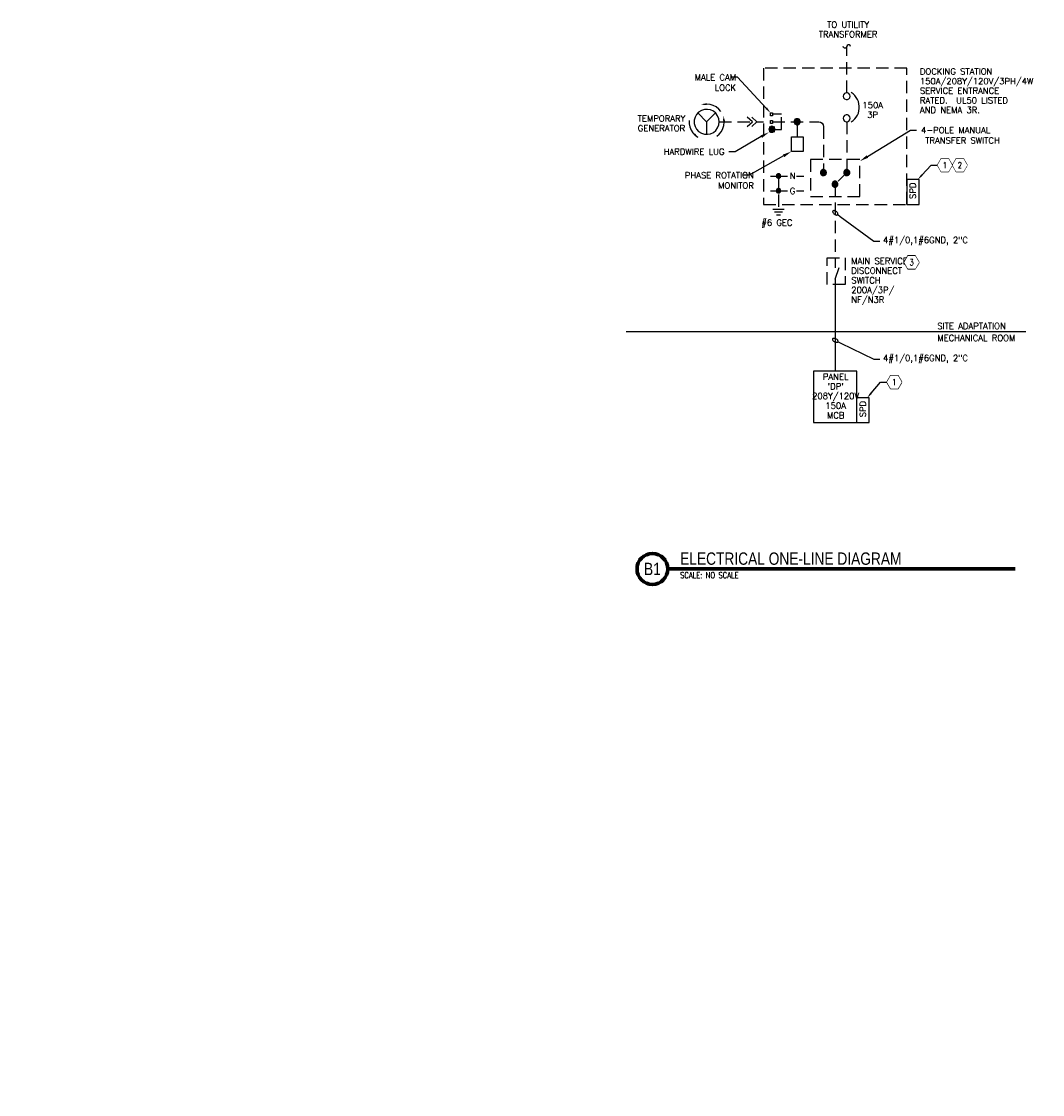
# Model space of a CAD drawing. Header units: inches. Extents: x 0 to 137, y 0 to 174.
# Tile 1 of 2: x 103 to 123, y 152 to 174. Entities that reach past the tile are written whole.
import ezdxf
from ezdxf import colors
from ezdxf.entities.mleader import LeaderData, LeaderLine
from ezdxf.enums import TextEntityAlignment as Align
from ezdxf.math import Vec2, Vec3

# ---------------------------------------------------------------- set-up
doc = ezdxf.new("R2010")
doc.units = ezdxf.units.IN
doc.header["$MEASUREMENT"] = 0
doc.set_wipeout_variables(frame=1)
doc.linetypes.add('HIDDEN', pattern=[0.375, 0.25, -0.125])
for name, color, linetype, lineweight in [('E-ANNO-KEYN', 2, 'Continuous', 25), ('E-ANNO-SCRN', 250, 'Continuous', 18), ('E-ANNO-TEXT', 2, 'Continuous', 25), ('E-DIAG-GRPH', 3, 'Continuous', 35), ('E-DIAG-GRPH-HIDD', 3, 'HIDDEN', 35), ('S-ANNO-SYMB', 2, 'Continuous', 25)]:
    doc.layers.add(name, color=color, linetype=linetype, lineweight=lineweight)
doc.layers.add('G-ANNO-TTLB', color=7, linetype='Continuous')
doc.styles.add('Annotative', font='romans.shx')
doc.styles.add('Arial', font='romans.shx', dxfattribs={"width": 0.8})
doc.styles.add('ROMANS', font='ROMANS.shx', dxfattribs={"width": 0.8})
doc.styles.add('TITLES', font='swiss.ttf', dxfattribs={"height": 0.25})

# ---------------------------------------------------------------- blocks, each defined once
blk = doc.blocks.new('Loop_2')
at = {"color": 1}
blk.add_line((-0.5, 0), (-1, 0), dxfattribs=at)
blk.add_lwpolyline([(0, 0.25, 0.050817), (-0.2, 0.23, 0.064661), (-0.35, 0.18, 0.10407), (-0.47, 0.08, 0.175425), (-0.5, 0, 0.175425), (-0.47, -0.08, 0.10407), (-0.35, -0.18, 0.064661), (-0.2, -0.23, 0.050817), (0, -0.25, 0.050817), (0.2, -0.23, 0.064661), (0.35, -0.18, 0.10407), (0.47, -0.08, 0.175425), (0.5, 0, 0.175425), (0.47, 0.08, 0.10407), (0.35, 0.18, 0.064661), (0.2, 0.23, 0.050817)], format="xyb", close=True, dxfattribs=at)
blk = doc.blocks.new('KEYNOTE')
at = {"transparency": 16777216, "flags": 128}
blk.add_lwpolyline([(-0.075, 0.13), (-0.15, 0), (-0.075, -0.13), (0.075, -0.13), (0.15, 0), (0.075, 0.13)], close=True, dxfattribs=at)
at = {"transparency": 16777216}
blk.add_wipeout([(-0.075, 0.13), (-0.15, 0), (-0.075, -0.13), (0.075, -0.13), (0.15, 0), (0.075, 0.13)], dxfattribs=at)
at = {"layer": 'E-ANNO-KEYN', "transparency": 16777216, "style": 'ROMANS', "width": 0.8}
blk.add_attdef('KN', text='', height=0.125, dxfattribs=at).set_placement((0, 0), align=Align.MIDDLE)
blk = doc.blocks.new('*U8')
at = {"linetype": 'Continuous', "lineweight": 70}
blk.add_line((1.125, 0.625), (8.162, 0.625), dxfattribs=at)
at = {"lineweight": 70}
blk.add_circle((0.812, 0.625), 0.312, dxfattribs=at)
at = {"style": 'Arial'}
blk.add_attdef('DRAWING_AREA_TITLE', text='', height=0.187, dxfattribs=at).set_placement((1.374, 0.634), align=Align.BOTTOM_LEFT)
blk.add_attdef('X#', text='', height=0.187, dxfattribs=at).set_placement((0.812, 0.625), align=Align.MIDDLE_CENTER)
blk.add_attdef('SCALE:', text='', height=0.0938, dxfattribs=at).set_placement((1.374, 0.561), align=Align.TOP_LEFT)
blk = doc.blocks.new('A$C5cb331ef')
at = {"layer": 'E-DIAG-GRPH', "lineweight": -3}
for points in [[(116.525, 172.213), (116.521, 172.25), (116.515, 172.25), (116.406, 172.216), (116.466, 172.215)], [(116.86, 171.873), (116.898, 171.876), (116.898, 171.876), (116.863, 171.99), (116.861, 171.99), (116.86, 171.89)], [(117.966, 170.821), (117.955, 170.818), (117.938, 170.801), (117.935, 170.766), (117.94, 170.755), (117.955, 170.74), (117.988, 170.736), (118, 170.74), (118.016, 170.756), (118.02, 170.795), (117.995, 170.82), (117.988, 170.821)], [(118.873, 170.906), (118.846, 170.89), (118.83, 170.863), (118.831, 170.826), (118.85, 170.803), (118.858, 170.795), (118.873, 170.79), (118.905, 170.788), (118.935, 170.808), (118.946, 170.831), (118.948, 170.861), (118.948, 170.861), (118.941, 170.88), (118.928, 170.893), (118.905, 170.906)], [(119.346, 170.906), (119.32, 170.89), (119.303, 170.863), (119.305, 170.826), (119.323, 170.803), (119.331, 170.795), (119.346, 170.79), (119.378, 170.788), (119.408, 170.808), (119.42, 170.831), (119.421, 170.861), (119.421, 170.861), (119.415, 170.88), (119.401, 170.893), (119.378, 170.906)], [(119.108, 170.671), (119.081, 170.655), (119.065, 170.628), (119.066, 170.591), (119.085, 170.568), (119.093, 170.56), (119.108, 170.555), (119.14, 170.553), (119.17, 170.573), (119.181, 170.596), (119.183, 170.626), (119.183, 170.626), (119.176, 170.645), (119.163, 170.658), (119.14, 170.671)], [(118.003, 170.516), (117.988, 170.521), (117.966, 170.521), (117.946, 170.511), (117.935, 170.491), (117.938, 170.455), (117.966, 170.436), (117.988, 170.435), (118.016, 170.456), (118.02, 170.495)]]:
    blk.add_hatch(color=256, dxfattribs=at).paths.add_polyline_path(points)
h = blk.add_hatch(color=256, dxfattribs=at)
h.paths.add_polyline_path([(116.338, 171.58), (116.283, 171.638), (116.281, 171.638), (116.258, 171.608), (116.291, 171.591), (116.361, 171.556)])
h.paths.add_polyline_path([(116.363, 171.555), (116.361, 171.555), (116.363, 171.553)])
at = {"layer": 'E-ANNO-SCRN', "lineweight": -3}
blk.add_line((114.891, 167.628), (122.986, 167.628), dxfattribs=at)
at = {"layer": 'E-DIAG-GRPH', "lineweight": -3}
for points in [[(119.435, 173.4), (119.429, 173.421), (119.41, 173.435), (119.387, 173.435), (119.369, 173.421), (119.362, 173.4), (119.356, 173.378), (119.337, 173.365), (119.314, 173.365), (119.295, 173.378), (119.289, 173.4)], [(119.453, 171.871), (119.491, 171.898), (119.523, 171.931), (119.553, 171.968), (119.578, 172.008), (119.596, 172.051), (119.608, 172.098), (119.613, 172.143), (119.613, 172.191), (119.608, 172.238), (119.596, 172.283), (119.578, 172.326), (119.553, 172.368), (119.523, 172.405), (119.491, 172.438), (119.453, 172.466)], [(116.81, 172.083), (116.766, 172.133), (116.713, 172.175), (116.655, 172.205), (116.59, 172.223), (116.525, 172.23), (116.458, 172.225)], [(116.166, 171.903), (116.168, 171.835), (116.181, 171.77), (116.206, 171.706), (116.245, 171.65), (116.291, 171.601), (116.346, 171.563)], [(116.343, 172.053), (116.521, 171.873), (116.521, 171.621)], [(116.521, 171.873), (116.701, 172.053)], [(116.728, 171.583), (116.778, 171.626), (116.82, 171.678), (116.85, 171.736), (116.87, 171.798), (116.878, 171.865), (116.873, 171.93)], [(117.346, 171.781), (117.448, 171.875), (117.346, 171.968)], [(117.44, 171.968), (117.54, 171.875), (117.44, 171.781)], [(118.356, 171.875), (118.356, 171.57)], [(117.813, 170.776), (118.163, 170.776)], [(118.34, 170.776), (118.49, 170.776)], [(117.813, 170.478), (118.163, 170.478)], [(118.34, 170.478), (118.49, 170.478)], [(117.86, 170.106), (118.094, 170.106)], [(117.898, 170.048), (118.056, 170.048)], [(117.938, 169.99), (118.016, 169.99)], [(119.128, 168.685), (119.128, 166.826)], [(119.568, 165.783), (119.568, 166.826), (118.688, 166.826), (118.688, 165.783), (119.818, 165.783)], [(119.818, 165.783), (119.818, 166.283), (119.568, 166.283)]]:
    blk.add_lwpolyline(points, dxfattribs=at)
for points in [[(119.431, 172.391), (119.425, 172.421), (119.405, 172.445), (119.378, 172.458), (119.346, 172.458), (119.318, 172.445), (119.298, 172.421), (119.291, 172.391), (119.298, 172.36), (119.318, 172.336), (119.346, 172.323), (119.378, 172.323), (119.405, 172.336), (119.425, 172.36)], [(116.775, 171.873), (116.766, 171.936), (116.743, 171.996), (116.706, 172.046), (116.658, 172.088), (116.6, 172.115), (116.538, 172.126), (116.475, 172.123), (116.415, 172.103), (116.36, 172.068), (116.316, 172.023), (116.286, 171.966), (116.271, 171.905), (116.271, 171.841), (116.286, 171.781), (116.316, 171.725), (116.36, 171.678), (116.415, 171.645), (116.475, 171.625), (116.538, 171.621), (116.6, 171.633), (116.658, 171.66), (116.706, 171.7), (116.743, 171.751), (116.766, 171.811)], [(117.853, 172.056), (117.853, 171.996), (117.816, 171.996), (117.816, 172.056)], [(117.853, 171.903), (117.853, 171.843), (117.816, 171.843), (117.816, 171.903)], [(118.416, 171.875), (118.415, 171.89), (118.41, 171.905), (118.4, 171.918), (118.386, 171.926), (118.373, 171.933), (118.356, 171.935), (118.341, 171.933), (118.326, 171.926), (118.315, 171.918), (118.305, 171.905), (118.298, 171.89), (118.296, 171.875), (118.298, 171.86), (118.305, 171.845), (118.315, 171.831), (118.326, 171.823), (118.341, 171.816), (118.356, 171.815), (118.373, 171.816), (118.386, 171.823), (118.4, 171.831), (118.41, 171.845), (118.415, 171.86)], [(118.416, 171.875), (118.41, 171.903), (118.391, 171.925), (118.365, 171.935), (118.335, 171.931), (118.311, 171.915), (118.298, 171.89), (118.298, 171.86), (118.311, 171.835), (118.335, 171.818), (118.365, 171.815), (118.391, 171.825), (118.41, 171.846)], [(119.431, 171.945), (119.425, 171.975), (119.405, 172), (119.378, 172.013), (119.346, 172.013), (119.318, 172), (119.298, 171.975), (119.291, 171.945), (119.298, 171.915), (119.318, 171.89), (119.346, 171.876), (119.378, 171.876), (119.405, 171.89), (119.425, 171.915)], [(117.905, 171.721), (117.903, 171.738), (117.896, 171.753), (117.886, 171.765), (117.875, 171.775), (117.86, 171.78), (117.845, 171.783), (117.83, 171.78), (117.815, 171.775), (117.801, 171.765), (117.793, 171.753), (117.786, 171.738), (117.785, 171.721), (117.786, 171.706), (117.793, 171.691), (117.801, 171.68), (117.815, 171.67), (117.83, 171.663), (117.845, 171.661), (117.86, 171.663), (117.875, 171.67), (117.886, 171.68), (117.896, 171.691), (117.903, 171.706)], [(117.905, 171.721), (117.898, 171.75), (117.878, 171.771), (117.851, 171.781), (117.823, 171.778), (117.8, 171.761), (117.786, 171.736), (117.786, 171.708), (117.8, 171.681), (117.823, 171.666), (117.851, 171.663), (117.878, 171.673), (117.898, 171.695)], [(118.238, 171.57), (118.475, 171.57), (118.475, 171.273), (118.238, 171.273)], [(118.021, 170.776), (118.02, 170.788), (118.016, 170.8), (118.008, 170.808), (118, 170.816), (117.988, 170.82), (117.976, 170.821), (117.966, 170.82), (117.955, 170.816), (117.946, 170.808), (117.938, 170.8), (117.935, 170.788), (117.933, 170.776), (117.935, 170.766), (117.938, 170.755), (117.946, 170.746), (117.955, 170.738), (117.966, 170.735), (117.976, 170.733), (117.988, 170.735), (118, 170.738), (118.016, 170.755), (118.02, 170.766)], [(118.021, 170.776), (118.015, 170.801), (117.996, 170.818), (117.971, 170.821), (117.948, 170.811), (117.935, 170.79), (117.935, 170.765), (117.948, 170.743), (117.971, 170.733), (117.996, 170.736), (118.015, 170.753)], [(118.948, 170.846), (118.946, 170.861), (118.941, 170.876), (118.931, 170.888), (118.918, 170.898), (118.905, 170.905), (118.888, 170.906), (118.873, 170.905), (118.858, 170.898), (118.846, 170.888), (118.836, 170.876), (118.83, 170.861), (118.828, 170.846), (118.83, 170.83), (118.836, 170.816), (118.846, 170.803), (118.858, 170.793), (118.873, 170.788), (118.888, 170.786), (118.905, 170.788), (118.918, 170.793), (118.931, 170.803), (118.941, 170.816), (118.946, 170.83)], [(118.948, 170.846), (118.941, 170.875), (118.923, 170.896), (118.896, 170.906), (118.866, 170.903), (118.843, 170.886), (118.83, 170.86), (118.83, 170.831), (118.843, 170.806), (118.866, 170.79), (118.896, 170.786), (118.923, 170.796), (118.941, 170.818)], [(119.421, 170.846), (119.42, 170.861), (119.415, 170.876), (119.405, 170.888), (119.391, 170.898), (119.378, 170.905), (119.361, 170.906), (119.346, 170.905), (119.331, 170.898), (119.32, 170.888), (119.31, 170.876), (119.303, 170.861), (119.301, 170.846), (119.303, 170.83), (119.31, 170.816), (119.32, 170.803), (119.331, 170.793), (119.346, 170.788), (119.361, 170.786), (119.378, 170.788), (119.391, 170.793), (119.405, 170.803), (119.415, 170.816), (119.42, 170.83)], [(119.421, 170.846), (119.415, 170.875), (119.396, 170.896), (119.37, 170.906), (119.34, 170.903), (119.316, 170.886), (119.303, 170.86), (119.303, 170.831), (119.316, 170.806), (119.34, 170.79), (119.37, 170.786), (119.396, 170.796), (119.415, 170.818)], [(119.183, 170.611), (119.181, 170.626), (119.176, 170.641), (119.166, 170.653), (119.153, 170.663), (119.14, 170.67), (119.123, 170.671), (119.108, 170.67), (119.093, 170.663), (119.081, 170.653), (119.071, 170.641), (119.065, 170.626), (119.063, 170.611), (119.065, 170.595), (119.071, 170.581), (119.081, 170.568), (119.093, 170.558), (119.108, 170.553), (119.123, 170.551), (119.14, 170.553), (119.153, 170.558), (119.166, 170.568), (119.176, 170.581), (119.181, 170.595)], [(119.183, 170.611), (119.176, 170.64), (119.158, 170.661), (119.131, 170.671), (119.101, 170.668), (119.078, 170.651), (119.065, 170.625), (119.065, 170.596), (119.078, 170.571), (119.101, 170.555), (119.131, 170.551), (119.158, 170.561), (119.176, 170.583)], [(120.831, 170.703), (120.581, 170.703), (120.581, 170.203), (120.831, 170.203)], [(118.021, 170.478), (118.02, 170.49), (118.016, 170.5), (118.008, 170.51), (118, 170.516), (117.988, 170.52), (117.976, 170.521), (117.966, 170.52), (117.955, 170.516), (117.946, 170.51), (117.938, 170.5), (117.935, 170.49), (117.933, 170.478), (117.935, 170.466), (117.938, 170.455), (117.946, 170.446), (117.955, 170.44), (117.966, 170.435), (117.976, 170.433), (117.988, 170.435), (118, 170.44), (118.008, 170.446), (118.016, 170.455), (118.02, 170.466)], [(118.021, 170.478), (118.015, 170.501), (117.996, 170.518), (117.971, 170.521), (117.948, 170.511), (117.935, 170.49), (117.935, 170.465), (117.948, 170.445), (117.971, 170.433), (117.996, 170.436), (118.015, 170.453)]]:
    blk.add_lwpolyline(points, close=True, dxfattribs=at)
for points in [[(118.296, 171.816), (118.416, 171.816), (118.296, 171.935), (118.416, 171.935)], [(117.785, 171.663), (117.905, 171.663), (117.785, 171.783), (117.905, 171.783)]]:
    blk.add_solid(points, dxfattribs=at)
at = {"layer": 'E-DIAG-GRPH-HIDD', "lineweight": -3}
blk.add_line((119.128, 168.685), (119.236, 169.003), dxfattribs=at)
for points in [[(119.362, 172.458), (119.362, 173.4)], [(117.54, 171.875), (117.676, 171.875)], [(117.853, 171.721), (118.036, 171.721), (118.036, 172.028), (117.853, 172.028)], [(117.853, 171.875), (118.795, 171.875), (118.831, 171.868), (118.861, 171.848), (118.881, 171.816), (118.888, 171.781), (118.888, 170.846)], [(119.361, 171.875), (119.361, 170.85), (119.128, 170.616), (119.128, 168.916)], [(116.775, 171.873), (117.448, 171.873)], [(117.976, 170.776), (117.976, 170.106)]]:
    blk.add_lwpolyline(points, dxfattribs=at)
for points in [[(120.581, 170.203), (120.581, 172.963), (117.676, 172.963), (117.676, 170.203)], [(119.626, 170.36), (119.626, 171.11), (118.626, 171.11), (118.626, 170.36)], [(118.965, 169.122), (119.327, 169.122), (119.327, 168.58), (118.965, 168.58)]]:
    blk.add_lwpolyline(points, close=True, dxfattribs=at)
at = {"layer": 'S-ANNO-SYMB', "lineweight": -3}
ref = blk.add_blockref('*U8', (114.611, 162.195), dxfattribs=at)
ref.add_attrib('SCALE:', 'SCALE: NO SCALE', dxfattribs={"layer": '0', "height": 0.125, "style": 'Annotative', "width": 0.800781}).set_placement((115.985, 162.756), align=Align.TOP_LEFT)
ref.add_attrib('DRAWING_AREA_TITLE', 'ELECTRICAL ONE-LINE DIAGRAM', dxfattribs={"layer": '0', "height": 0.25, "style": 'TITLES', "width": 0.796875}).set_placement((115.985, 162.829), align=Align.BOTTOM_LEFT)
ref.add_attrib('X#', 'B1', dxfattribs={"layer": '0', "height": 0.25, "style": 'TITLES', "width": 0.796875}).set_placement((115.423, 162.82), align=Align.MIDDLE_CENTER)
at = {"layer": 'E-ANNO-TEXT', "lineweight": -3, "char_height": 0.125, "style": 'Annotative'}
for s, insert, width, attachment_point, line_spacing_factor in [('TO UTILITY TRANSFORMER', (119.388, 173.904), 1.04411, 2, 0.93641), ('DOCKING STATION 150A/208Y/120V/3PH/4W SERVICE ENTRANCE RATED.  UL50 LISTED AND NEMA 3R.', (120.843, 172.955), 2.16792, 1, 0.936444), ('150A 3P', (119.886, 172.274), 0.51341, 2, 0.938978), ('TEMPORARY GENERATOR', (115.607, 172.004), 0.87777, 2, 0.946375), ('MAIN SERVICE DISCONNECT SWITCH 200A/3P/\\PNF/N3R', (119.452, 169.117), 1.24579, 1, 0.936444), ('SITE ADAPTATION', (121.195, 167.801), 1.56737, 1, 0.936444), ('MECHANICAL ROOM', (121.195, 167.56), 1.86095, 1, 0.936444), ("PANEL 'DP'\\P208Y/120V 150A \\PMCB", (119.136, 166.774), 0.73823, 2, 0.938484)]:
    blk.add_mtext(s, dxfattribs=dict(at, insert=insert, width=width, attachment_point=attachment_point, line_spacing_factor=line_spacing_factor))
at = {"layer": 'E-ANNO-TEXT', "lineweight": -3, "char_height": 0.125, "attachment_point": 7, "style": 'Annotative'}
for s, insert in [('N', (118.205, 170.716)), ('G', (118.205, 170.412))]:
    blk.add_mtext(s, dxfattribs=dict(at, insert=insert))
at = {"layer": 'E-ANNO-TEXT', "lineweight": -3, "char_height": 0.125, "attachment_point": 7, "rotation": 90, "style": 'Annotative'}
for insert in [(120.761, 170.311), (119.748, 165.891)]:
    blk.add_mtext('SPD', dxfattribs=dict(at, insert=insert))
at = {"layer": 'E-ANNO-TEXT', "lineweight": -3, "insert": (117.629, 169.896), "char_height": 0.125, "width": 0.86348, "attachment_point": 1, "style": 'Annotative'}
blk.add_mtext('#6 GEC', dxfattribs=at)
at = {"layer": 'E-ANNO-KEYN', "lineweight": -3}
ml = blk.add_multileader_block('Standard', dxfattribs=at)
ml.set_content('KEYNOTE', color=256)
ml.set_attribute('KN', '2', width=0)
ml.set_leader_properties(color=1, linetype='ByLayer', lineweight=-1)
ml.build(insert=Vec2(0, 0))
ml.multileader.update_dxf_attribs({"text_right_attachment_type": 6, "dogleg_length": 0.36, "arrow_head_size": 0.125})
ctx = ml.context
ctx.base_point, ctx.char_height, ctx.arrow_head_size, ctx.landing_gap_size, ctx.plane_origin = Vec3(102.452, 170.995), 0.00141, 0.125, 0.000703, Vec3(111.752, 168.79)
ctx.right_attachment = 6
notes = []
notes.append((ctx, [(0, (0, 0, 0), (0, 0), (1, 0), 1, [])]))
ctx.block.insert = Vec3(121.652, 170.995)
ml = blk.add_multileader_block('Standard', dxfattribs=at)
ml.set_content('KEYNOTE', color=256)
ml.set_attribute('KN', '2', width=0)
ml.set_leader_properties(color=1, linetype='ByLayer', lineweight=-1)
ml.build(insert=Vec2(0, 0))
ml.multileader.update_dxf_attribs({"text_right_attachment_type": 6, "dogleg_length": 0.36, "arrow_head_size": 0.125})
ctx = ml.context
ctx.base_point, ctx.char_height, ctx.arrow_head_size, ctx.landing_gap_size, ctx.plane_origin = Vec3(113.856, 170.924), 0.00141, 0.125, 0.000703, Vec3(123.155, 168.719)
ctx.right_attachment = 6
notes.append((ctx, [(0, (0, 0, 0), (0, 0), (1, 0), 1, [])]))
ctx.block.insert = Vec3(133.056, 170.924)
ml = blk.add_multileader_block('Standard', dxfattribs=at)
ml.set_content('KEYNOTE', color=256)
ml.set_attribute('KN', '1', width=0)
ml.set_leader_properties(color=1, linetype='ByLayer', lineweight=-1)
ml.build(insert=Vec2(0, 0))
ml.multileader.update_dxf_attribs({"text_right_attachment_type": 3, "dogleg_length": 0.13, "arrow_head_size": 0.125})
ctx = ml.context
ctx.base_point, ctx.char_height, ctx.arrow_head_size, ctx.landing_gap_size, ctx.plane_origin = Vec3(121.198, 170.995), 0.00141, 0.125, 0.000703, Vec3(153.365, 178.122)
ctx.right_attachment = 3
notes.append((ctx, [(1, (1, 1, 0), (121.068, 170.995), (1, 0), 0.13, [(0, [(120.797, 170.703)], 0, [])])]))
ctx.block.insert = Vec3(121.348, 170.995)
ml = blk.add_multileader_block('Standard', dxfattribs=at)
ml.set_content('KEYNOTE', color=256)
ml.set_attribute('KN', '4', width=0)
ml.set_leader_properties(color=1, linetype='ByLayer', lineweight=-1)
ml.build(insert=Vec2(0, 0))
ml.multileader.update_dxf_attribs({"text_right_attachment_type": 6, "dogleg_length": 0.36, "arrow_head_size": 0.125})
ctx = ml.context
ctx.base_point, ctx.char_height, ctx.arrow_head_size, ctx.landing_gap_size, ctx.plane_origin = Vec3(115.356, 169.652), 0.00141, 0.125, 0.000703, Vec3(122.229, 167.671)
ctx.right_attachment = 6
notes.append((ctx, [(0, (0, 0, 0), (0, 0), (1, 0), 1, [])]))
ctx.block.insert = Vec3(134.556, 169.652)
ml = blk.add_multileader_block('Standard', dxfattribs=at)
ml.set_content('KEYNOTE', color=256)
ml.set_attribute('KN', '3', width=0)
ml.set_leader_properties(color=1, linetype='ByLayer', lineweight=-1)
ml.build(insert=Vec2(0, 0))
ml.multileader.update_dxf_attribs({"text_right_attachment_type": 6, "dogleg_length": 0.36, "arrow_head_size": 0.125})
ctx = ml.context
ctx.base_point, ctx.char_height, ctx.arrow_head_size, ctx.landing_gap_size, ctx.plane_origin = Vec3(101.475, 169.027), 0.00141, 0.125, 0.000703, Vec3(110.774, 166.823)
ctx.right_attachment = 6
notes.append((ctx, [(0, (0, 0, 0), (0, 0), (1, 0), 1, [])]))
ctx.block.insert = Vec3(120.675, 169.027)
ml = blk.add_multileader_block('Standard', dxfattribs=at)
ml.set_content('KEYNOTE', color=256)
ml.set_attribute('KN', '1', width=0)
ml.set_leader_properties(color=1, linetype='ByLayer', lineweight=-1)
ml.build(insert=Vec2(0, 0))
ml.multileader.update_dxf_attribs({"text_right_attachment_type": 3, "dogleg_length": 0.13, "arrow_head_size": 0.125})
ctx = ml.context
ctx.base_point, ctx.char_height, ctx.arrow_head_size, ctx.landing_gap_size, ctx.plane_origin = Vec3(120.174, 166.603), 0.00141, 0.125, 0.000703, Vec3(152.341, 173.73)
ctx.right_attachment = 3
notes.append((ctx, [(1, (1, 1, 0), (120.044, 166.603), (1, 0), 0.13, [(0, [(119.773, 166.283)], 0, [])])]))
ctx.block.insert = Vec3(120.324, 166.603)
at = {"layer": 'E-ANNO-TEXT', "lineweight": -3}
ml = blk.add_multileader_mtext('Standard', dxfattribs=at)
ml.set_content('MALE CAM \\PLOCK', color=256, style='Annotative')
ml.set_leader_properties(color=1, linetype='ByLayer', lineweight=-1)
ml.build(insert=Vec2(0, 0))
ml.multileader.update_dxf_attribs({"dogleg_length": 0.125, "arrow_head_size": 0.125})
ctx = ml.context
ctx.base_point, ctx.char_height, ctx.arrow_head_size, ctx.landing_gap_size, ctx.plane_origin = Vec3(116.112, 172.775), 0.125, 0.125, 0.09, Vec3(116.48, 172.775)
ctx.text_align_type = 2
notes.append((ctx, [(0, (1, 1, 0), (117.15, 172.775), (-1, 0), 0.125, [(0, [(117.816, 172.056)], 0, [])])]))
ctx.mtext.insert, ctx.mtext.alignment, ctx.mtext.flow_direction = Vec3(117.119, 172.837), 3, 5
ml = blk.add_multileader_mtext('Standard', dxfattribs=at)
ml.set_content('HARDWIRE LUG', color=256, style='Annotative')
ml.set_leader_properties(color=1, linetype='ByLayer', lineweight=-1)
ml.build(insert=Vec2(0, 0))
ml.multileader.update_dxf_attribs({"dogleg_length": 0.125, "arrow_head_size": 0.18})
ctx = ml.context
ctx.base_point, ctx.char_height, ctx.arrow_head_size, ctx.landing_gap_size, ctx.plane_origin = Vec3(115.707, 171.268), 0.125, 0.18, 0.09, Vec3(116.588, 171.268)
ctx.text_align_type = 2
notes.append((ctx, [(0, (1, 1, 0), (117.098, 171.268), (-1, 0), 0.125, [(0, [(117.785, 171.663)], 0, [])])]))
ctx.mtext.insert, ctx.mtext.alignment, ctx.mtext.flow_direction = Vec3(116.883, 171.33), 3, 5
ml = blk.add_multileader_mtext('Standard', dxfattribs=at)
ml.set_content('4-POLE MANUAL\\P TRANSFER SWITCH', color=256, style='Annotative')
ml.set_leader_properties(color=1, linetype='ByLayer', lineweight=-1)
ml.build(insert=Vec2(0, 0))
ml.multileader.update_dxf_attribs({"text_right_attachment_type": 6, "dogleg_length": 0.125, "arrow_head_size": 0.18})
ctx = ml.context
ctx.base_point, ctx.char_height, ctx.arrow_head_size, ctx.landing_gap_size, ctx.plane_origin = Vec3(120.775, 171.704), 0.125, 0.18, 0.09, Vec3(120.769, 171.704)
ctx.right_attachment = 6
notes.append((ctx, [(0, (1, 1, 0), (120.65, 171.704), (1, 0), 0.125, [(0, [(119.626, 171.077)], 0, [])])]))
ctx.mtext.insert, ctx.mtext.flow_direction = Vec3(120.865, 171.767), 5
ml = blk.add_multileader_mtext('Standard', dxfattribs=at)
ml.set_content('PHASE ROTATION\\PMONITOR', color=256, style='Annotative')
ml.set_leader_properties(color=1, linetype='ByLayer', lineweight=-1)
ml.build(insert=Vec2(0, 0))
ml.multileader.update_dxf_attribs({"dogleg_length": 0.125, "arrow_head_size": 0.18})
ctx = ml.context
ctx.base_point, ctx.char_height, ctx.arrow_head_size, ctx.landing_gap_size, ctx.plane_origin = Vec3(115.853, 170.793), 0.125, 0.18, 0.09, Vec3(116.588, 170.54)
ctx.text_align_type = 2
notes.append((ctx, [(0, (1, 1, 0), (117.386, 170.793), (-1, 0), 0.125, [(0, [(118.238, 171.273)], 0, [])])]))
ctx.mtext.insert, ctx.mtext.alignment, ctx.mtext.flow_direction = Vec3(117.478, 170.855), 3, 5
ml = blk.add_multileader_mtext('Standard', dxfattribs=at)
ml.set_content('4#1/0,1#6GND, 2"C', color=256, style='Annotative')
ml.set_leader_properties(color=1, linetype='ByLayer', lineweight=-1)
ml.set_arrow_properties(name='Loop_2')
ml.build(insert=Vec2(0, 0))
ml.multileader.update_dxf_attribs({"text_right_attachment_type": 3, "dogleg_length": 0.125, "arrow_head_size": 0.125})
ctx = ml.context
ctx.base_point, ctx.char_height, ctx.arrow_head_size, ctx.landing_gap_size, ctx.plane_origin = Vec3(120.034, 169.458), 0.125, 0.125, 0.0625, Vec3(119.909, 169.458)
ctx.right_attachment = 3
notes.append((ctx, [(0, (1, 1, 0), (119.909, 169.458), (1, 0), 0.125, [(0, [(119.128, 170.031)], 0, [])])]))
ctx.mtext.insert, ctx.mtext.flow_direction = Vec3(120.097, 169.542), 5
ml = blk.add_multileader_mtext('Standard', dxfattribs=at)
ml.set_content('4#1/0,1#6GND, 2"C', color=256, style='Annotative')
ml.set_leader_properties(color=1, linetype='ByLayer', lineweight=-1)
ml.set_arrow_properties(name='Loop_2')
ml.build(insert=Vec2(0, 0))
ml.multileader.update_dxf_attribs({"text_right_attachment_type": 3, "dogleg_length": 0.125, "arrow_head_size": 0.125})
ctx = ml.context
ctx.base_point, ctx.char_height, ctx.arrow_head_size, ctx.landing_gap_size, ctx.plane_origin = Vec3(120.034, 167.071), 0.125, 0.125, 0.0625, Vec3(119.909, 167.071)
ctx.right_attachment = 3
notes.append((ctx, [(0, (1, 1, 0), (119.909, 167.071), (1, 0), 0.125, [(0, [(119.128, 167.449)], 0, [])])]))
ctx.mtext.insert, ctx.mtext.flow_direction = Vec3(120.097, 167.154), 5
for ctx, leaders in notes:
    for number, flags, end, landing, length, lines in leaders:
        leader = LeaderData()
        leader.index, (leader.has_last_leader_line, leader.has_dogleg_vector, leader.attachment_direction) = number, flags
        leader.last_leader_point, leader.dogleg_vector, leader.dogleg_length = Vec3(end), Vec3(landing), length
        for number, points, colour, breaks in lines:
            line = LeaderLine()
            line.index, line.vertices, line.color, line.breaks = number, Vec3.list(points), colors.encode_raw_color(colour), breaks
            leader.lines.append(line)
        ctx.leaders.append(leader)

msp = doc.modelspace()

# ---------------------------------------------------------------- block references
at = {"layer": 'G-ANNO-TTLB'}
msp.add_blockref('A$C5cb331ef', (0, 0), dxfattribs=at)

doc.saveas('drawing.dxf')
